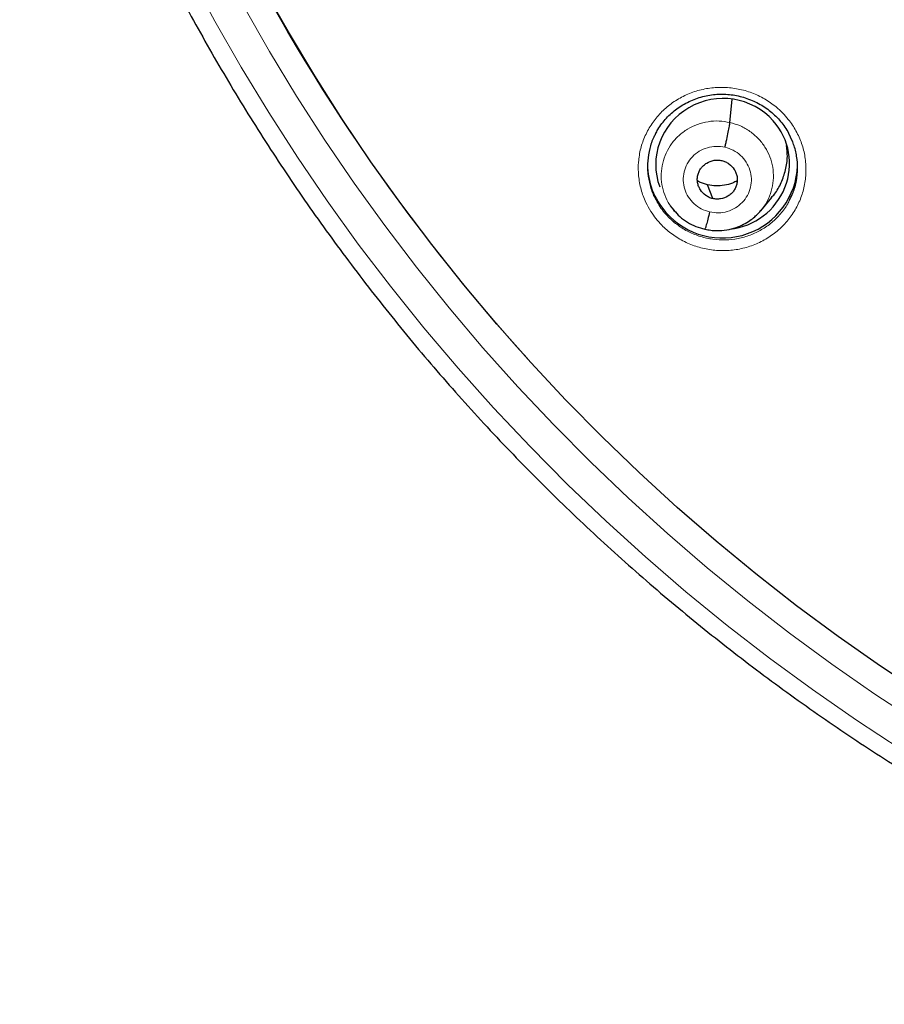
# Model space of a CAD drawing. Header units: millimetres. Extents: x 8 to 2385, y 12 to 2606.
# Tile 103 of 156: x 1014 to 1034, y 1818 to 1840. Entities that reach past the tile are written whole.
import ezdxf

# ---------------------------------------------------------------- set-up
doc = ezdxf.new("R2010")
doc.units = ezdxf.units.MM

msp = doc.modelspace()

# ---------------------------------------------------------------- linework, layer by layer
at = {"color": 7, "linetype": 'Continuous', "lineweight": 30}
for p, q in [((1030.269, 1838.135), (1030.316, 1838.658)), ((1029.88, 1836.408), (1029.763, 1836.723)), ((1030.97, 1836.135), (1031.216, 1836.432)), ((1028.915, 1836.244), (1028.991, 1836.151)), ((1028.984, 1836.16), (1029, 1836.143)), ((1029.003, 1836.145), (1028.996, 1836.154)), ((1030.965, 1836.138), (1030.944, 1836.114))]:
    msp.add_line(p, q, dxfattribs=at)
at = {"color": 252, "linetype": 'Continuous', "lineweight": 0}
for p, q in [((1029.024, 1836.118), (1029.003, 1836.145)), ((1029.696, 1835.715), (1029.549, 1835.764))]:
    msp.add_line(p, q, dxfattribs=at)
at = {"color": 252, "linetype": 'Continuous', "lineweight": 0, "flags": 128}
for points in [[(1018.032, 1841.489), (1018.599, 1840.431), (1019.195, 1839.388), (1019.817, 1838.361), (1020.467, 1837.349), (1021.144, 1836.355), (1021.847, 1835.379), (1022.576, 1834.421), (1023.33, 1833.482), (1024.109, 1832.563), (1024.912, 1831.664), (1025.739, 1830.786), (1026.588, 1829.929), (1027.461, 1829.095), (1028.355, 1828.283), (1029.271, 1827.495), (1030.208, 1826.73), (1031.164, 1825.99), (1032.14, 1825.275), (1033.135, 1824.585), (1034.147, 1823.92)], [(1034.551, 1824.521), (1033.555, 1825.174), (1032.576, 1825.853), (1031.615, 1826.557), (1030.674, 1827.286), (1029.752, 1828.038), (1028.851, 1828.814), (1027.971, 1829.613), (1027.113, 1830.434), (1026.276, 1831.276), (1025.463, 1832.14), (1024.672, 1833.025), (1023.906, 1833.93), (1023.164, 1834.854), (1022.447, 1835.796), (1021.755, 1836.757), (1021.089, 1837.735), (1020.449, 1838.731), (1019.836, 1839.742), (1019.251, 1840.768)]]:
    msp.add_lwpolyline(points, dxfattribs=at)
at = {"color": 7, "linetype": 'Continuous', "lineweight": 30, "flags": 128}
msp.add_lwpolyline([(1034.657, 1825.165), (1033.68, 1825.811), (1032.721, 1826.483), (1031.78, 1827.179), (1030.858, 1827.899), (1029.956, 1828.642), (1029.073, 1829.408), (1028.212, 1830.197), (1027.371, 1831.008), (1026.553, 1831.839), (1025.757, 1832.692), (1024.984, 1833.565), (1024.235, 1834.457), (1023.51, 1835.368), (1022.809, 1836.298), (1022.133, 1837.245), (1021.483, 1838.21), (1020.859, 1839.19), (1020.261, 1840.187), (1019.69, 1841.198)], dxfattribs=at)
at = {"color": 252, "linetype": 'Continuous', "lineweight": 0}
msp.add_arc((1058.316, 1862.435), 44.094, 190.3853, 222.2633, dxfattribs=at)
at = {"color": 7, "linetype": 'Continuous', "lineweight": 30}
for centre, radius, start, end in [((1030.053, 1837.192), 1.652, 180.0862, 221.6158), ((1030.098, 1837.22), 1.704, 221.3112, 357.845)]:
    msp.add_arc(centre, radius, start, end, dxfattribs=at)
for start_param, end_param in [(0.531626, 3.310094), (4.64187, 6.814812)]:
    msp.add_ellipse((1030.103, 1837.192), major_axis=(1.492, 0.278), ratio=0.979208, start_param=start_param, end_param=end_param, dxfattribs=at)
for points, knots in [([(1014.173, 1850.112), (1014.198, 1850.023), (1014.297, 1849.662), (1014.486, 1849.032), (1014.741, 1848.224), (1015.012, 1847.42), (1015.298, 1846.621), (1015.598, 1845.828), (1015.914, 1845.04), (1016.244, 1844.258), (1016.589, 1843.482), (1016.948, 1842.713), (1017.322, 1841.95), (1017.709, 1841.194), (1018.111, 1840.445), (1018.527, 1839.703), (1018.956, 1838.969), (1019.4, 1838.243), (1019.856, 1837.525), (1020.326, 1836.815), (1020.809, 1836.114), (1021.306, 1835.422), (1021.815, 1834.738), (1022.336, 1834.064), (1022.871, 1833.4), (1023.417, 1832.745), (1023.976, 1832.1), (1024.547, 1831.466), (1025.129, 1830.841), (1025.723, 1830.228), (1026.328, 1829.625), (1026.945, 1829.033), (1027.572, 1828.453), (1028.211, 1827.883), (1028.86, 1827.326), (1029.519, 1826.78), (1030.188, 1826.246), (1030.867, 1825.724), (1031.555, 1825.215), (1032.254, 1824.718), (1032.961, 1824.234), (1033.677, 1823.762), (1034.402, 1823.304), (1035.135, 1822.858), (1035.877, 1822.426), (1036.626, 1822.008), (1037.383, 1821.603), (1038.148, 1821.211), (1038.92, 1820.834), (1039.698, 1820.47), (1040.484, 1820.121), (1041.276, 1819.786), (1042.074, 1819.465), (1042.877, 1819.158), (1043.687, 1818.866), (1044.501, 1818.589), (1045.256, 1818.346), (1045.74, 1818.202), (1045.95, 1818.14)], [0, 0, 0, 0, 0.005926, 0.024077, 0.042228, 0.060378, 0.078529, 0.09668, 0.114831, 0.132982, 0.151133, 0.169284, 0.187435, 0.205587, 0.223738, 0.241889, 0.260041, 0.278193, 0.296344, 0.314496, 0.332648, 0.3508, 0.368952, 0.387104, 0.405257, 0.423409, 0.441562, 0.459714, 0.477867, 0.49602, 0.514172, 0.532325, 0.550478, 0.568632, 0.586785, 0.604938, 0.623092, 0.641245, 0.659399, 0.677552, 0.695706, 0.71386, 0.732014, 0.750168, 0.768322, 0.786477, 0.804631, 0.822785, 0.84094, 0.859094, 0.877249, 0.895404, 0.913558, 0.931713, 0.949868, 0.968023, 0.986178, 1, 1, 1, 1]), ([(1028.583, 1837.876), (1028.6, 1837.91), (1028.643, 1837.992), (1028.725, 1838.112), (1028.827, 1838.236), (1028.94, 1838.348), (1029.064, 1838.448), (1029.198, 1838.536), (1029.341, 1838.612), (1029.492, 1838.675), (1029.65, 1838.724), (1029.811, 1838.758), (1029.974, 1838.777), (1030.137, 1838.779), (1030.299, 1838.767), (1030.459, 1838.739), (1030.616, 1838.696), (1030.77, 1838.639), (1030.918, 1838.568), (1031.059, 1838.483), (1031.191, 1838.386), (1031.311, 1838.278), (1031.42, 1838.16), (1031.515, 1838.032), (1031.581, 1837.929), (1031.61, 1837.867), (1031.617, 1837.853)], [0, 0, 0, 0, 0.031346, 0.075601, 0.119379, 0.1625, 0.205235, 0.248399, 0.292056, 0.336047, 0.380182, 0.424212, 0.467956, 0.511301, 0.554116, 0.597015, 0.640297, 0.683877, 0.727633, 0.771403, 0.815024, 0.858396, 0.901393, 0.944255, 0.987559, 1, 1, 1, 1]), ([(1030.156, 1837.574), (1030.163, 1837.603), (1030.176, 1837.661), (1030.203, 1837.779), (1030.232, 1837.919), (1030.254, 1838.033), (1030.265, 1838.102), (1030.268, 1838.124), (1030.269, 1838.135)], [0, 0, 0, 0, 0.126636, 0.251922, 0.500776, 0.749222, 0.874016, 1, 1, 1, 1]), ([(1028.585, 1837.88), (1028.571, 1837.855), (1028.51, 1837.749), (1028.445, 1837.543), (1028.397, 1837.268), (1028.4, 1836.988), (1028.453, 1836.713), (1028.52, 1836.513), (1028.577, 1836.411), (1028.589, 1836.391)], [0, 0, 0, 0, 0.0557695, 0.2361369, 0.4161864, 0.5962341, 0.7760954, 0.9559553, 1, 1, 1, 1]), ([(1031.622, 1836.386), (1031.649, 1836.439), (1031.719, 1836.574), (1031.78, 1836.813), (1031.809, 1837.09), (1031.787, 1837.369), (1031.726, 1837.629), (1031.65, 1837.785), (1031.615, 1837.857)], [0, 0, 0, 0, 0.116203, 0.298666, 0.481127, 0.663401, 0.845672, 1, 1, 1, 1]), ([(1031.211, 1836.436), (1031.233, 1836.46), (1031.325, 1836.558), (1031.437, 1836.77), (1031.537, 1837.058), (1031.581, 1837.345), (1031.562, 1837.53), (1031.554, 1837.614)], [0, 0, 0, 0, 0.077022, 0.317805, 0.558901, 0.799987, 1, 1, 1, 1]), ([(1029.88, 1836.408), (1029.852, 1836.417), (1029.794, 1836.433), (1029.693, 1836.495), (1029.61, 1836.582), (1029.557, 1836.686), (1029.532, 1836.77), (1029.526, 1836.857), (1029.538, 1836.943), (1029.566, 1837.026), (1029.611, 1837.101), (1029.67, 1837.165), (1029.765, 1837.235), (1029.878, 1837.277), (1029.997, 1837.288), (1030.055, 1837.277), (1030.085, 1837.272)], [0, 0, 0, 0, 0.062683, 0.12523, 0.250216, 0.312848, 0.375203, 0.437525, 0.499985, 0.562449, 0.624782, 0.687145, 0.749781, 0.874766, 0.937314, 1, 1, 1, 1]), ([(1030.085, 1837.272), (1030.113, 1837.264), (1030.17, 1837.247), (1030.272, 1837.186), (1030.355, 1837.098), (1030.408, 1836.995), (1030.432, 1836.911), (1030.438, 1836.824), (1030.427, 1836.737), (1030.398, 1836.655), (1030.354, 1836.58), (1030.295, 1836.515), (1030.2, 1836.446), (1030.087, 1836.404), (1029.968, 1836.393), (1029.909, 1836.403), (1029.88, 1836.408)], [0, 0, 0, 0, 0.062683, 0.125229, 0.250215, 0.312848, 0.375202, 0.437524, 0.499983, 0.562447, 0.62478, 0.687144, 0.74978, 0.874766, 0.937313, 1, 1, 1, 1]), ([(1029.763, 1836.723), (1029.701, 1836.739), (1029.619, 1836.759), (1029.549, 1836.803), (1029.532, 1836.813)], [0, 0, 0, 0, 0.76723, 1, 1, 1, 1]), ([(1030.434, 1836.815), (1030.398, 1836.796), (1030.307, 1836.748), (1030.143, 1836.708), (1029.952, 1836.69), (1029.826, 1836.712), (1029.763, 1836.723)], [0, 0, 0, 0, 0.17477, 0.450166, 0.724778, 1, 1, 1, 1]), ([(1029, 1836.143), (1029.043, 1836.095), (1029.134, 1835.993), (1029.303, 1835.871), (1029.494, 1835.771), (1029.632, 1835.736), (1029.701, 1835.719)], [0, 0, 0, 0, 0.2300452, 0.4875853, 0.7440101, 1, 1, 1, 1]), ([(1029.701, 1835.718), (1029.745, 1835.709), (1029.832, 1835.691), (1029.999, 1835.679), (1030.193, 1835.693), (1030.4, 1835.746), (1030.574, 1835.82), (1030.715, 1835.905), (1030.825, 1835.991), (1030.908, 1836.071), (1030.953, 1836.123), (1030.972, 1836.146)], [0, 0, 0, 0, 0.095764, 0.186766, 0.355135, 0.506025, 0.639427, 0.755354, 0.853957, 0.93544, 1, 1, 1, 1]), ([(1029.809, 1836.107), (1029.795, 1836.05), (1029.767, 1835.936), (1029.732, 1835.807), (1029.71, 1835.732), (1029.704, 1835.727), (1029.703, 1835.726)], [0, 0, 0, 0, 0.289318, 0.582129, 0.874999, 1, 1, 1, 1])]:
    msp.add_open_spline(points, degree=3, knots=knots, dxfattribs=at)
at = {"color": 252, "linetype": 'Continuous', "lineweight": 0}
for points, knots in [([(1028.477, 1836.118), (1028.438, 1836.186), (1028.345, 1836.344), (1028.248, 1836.616), (1028.19, 1836.924), (1028.188, 1837.237), (1028.238, 1837.546), (1028.342, 1837.841), (1028.495, 1838.115), (1028.694, 1838.36), (1028.932, 1838.569), (1029.204, 1838.735), (1029.501, 1838.855), (1029.815, 1838.923), (1030.137, 1838.94), (1030.457, 1838.903), (1030.767, 1838.815), (1031.057, 1838.677), (1031.287, 1838.518), (1031.463, 1838.356), (1031.62, 1838.178), (1031.773, 1837.947), (1031.902, 1837.659), (1031.978, 1837.355), (1032.001, 1837.042), (1031.97, 1836.731), (1031.887, 1836.43), (1031.751, 1836.147), (1031.569, 1835.89), (1031.345, 1835.667), (1031.085, 1835.483), (1030.797, 1835.346), (1030.488, 1835.257), (1030.168, 1835.222), (1029.846, 1835.238), (1029.532, 1835.308), (1029.233, 1835.427), (1028.959, 1835.594), (1028.747, 1835.776), (1028.588, 1835.954), (1028.514, 1836.063), (1028.477, 1836.118)], [0, 0, 0, 0, 0.020037, 0.046813, 0.073589, 0.100389, 0.12719, 0.154034, 0.180879, 0.207768, 0.234656, 0.261571, 0.288485, 0.315394, 0.342304, 0.36918, 0.396056, 0.422886, 0.449716, 0.466429, 0.483143, 0.509933, 0.536723, 0.563512, 0.590301, 0.617113, 0.643926, 0.670786, 0.697645, 0.724544, 0.751444, 0.77836, 0.805276, 0.832178, 0.859079, 0.885942, 0.912804, 0.93962, 0.966435, 0.983218, 1, 1, 1, 1]), ([(1028.996, 1836.154), (1028.963, 1836.193), (1028.878, 1836.294), (1028.785, 1836.49), (1028.719, 1836.726), (1028.704, 1836.971), (1028.738, 1837.213), (1028.817, 1837.445), (1028.94, 1837.658), (1029.105, 1837.842), (1029.303, 1837.99), (1029.529, 1838.098), (1029.771, 1838.16), (1030.022, 1838.179), (1030.186, 1838.15), (1030.269, 1838.135)], [0, 0, 0, 0, 0.048472, 0.127782, 0.207025, 0.286223, 0.365528, 0.444836, 0.524041, 0.603285, 0.682595, 0.761916, 0.841264, 0.920577, 1, 1, 1, 1]), ([(1030.269, 1838.135), (1030.349, 1838.112), (1030.51, 1838.066), (1030.726, 1837.939), (1030.916, 1837.777), (1031.069, 1837.582), (1031.181, 1837.361), (1031.246, 1837.124), (1031.26, 1836.879), (1031.228, 1836.636), (1031.146, 1836.406), (1031.057, 1836.236), (1030.983, 1836.157), (1030.965, 1836.138)], [0, 0, 0, 0, 0.0970395, 0.1939506, 0.2909027, 0.3878187, 0.4847227, 0.5815432, 0.6783098, 0.7752063, 0.8721068, 0.9688814, 1, 1, 1, 1]), ([(1029.809, 1836.107), (1029.744, 1836.127), (1029.615, 1836.167), (1029.45, 1836.286), (1029.32, 1836.44), (1029.236, 1836.622), (1029.202, 1836.819), (1029.222, 1837.017), (1029.293, 1837.203), (1029.411, 1837.364), (1029.569, 1837.49), (1029.754, 1837.57), (1029.956, 1837.605), (1030.089, 1837.584), (1030.156, 1837.574)], [0, 0, 0, 0, 0.083336, 0.16667, 0.250004, 0.333338, 0.41667, 0.500002, 0.583331, 0.666665, 0.750001, 0.833337, 0.916667, 1, 1, 1, 1]), ([(1030.156, 1837.574), (1030.221, 1837.554), (1030.349, 1837.514), (1030.515, 1837.394), (1030.645, 1837.241), (1030.729, 1837.059), (1030.763, 1836.862), (1030.743, 1836.664), (1030.672, 1836.478), (1030.553, 1836.317), (1030.396, 1836.191), (1030.211, 1836.11), (1030.009, 1836.076), (1029.876, 1836.097), (1029.809, 1836.107)], [0, 0, 0, 0, 0.083336, 0.16667, 0.250004, 0.333338, 0.41667, 0.500002, 0.583331, 0.666665, 0.750001, 0.833337, 0.916667, 1, 1, 1, 1]), ([(1028.589, 1836.391), (1028.61, 1836.35), (1028.659, 1836.256), (1028.757, 1836.122), (1028.897, 1835.962), (1029.087, 1835.799), (1029.332, 1835.649), (1029.599, 1835.543), (1029.787, 1835.501), (1029.976, 1835.475), (1030.169, 1835.465), (1030.455, 1835.497), (1030.731, 1835.576), (1030.989, 1835.698), (1031.222, 1835.862), (1031.421, 1836.061), (1031.555, 1836.239), (1031.608, 1836.355), (1031.622, 1836.386)], [0, 0, 0, 0, 0.038233, 0.085834, 0.133435, 0.209469, 0.285503, 0.361532, 0.437562, 0.437963, 0.514287, 0.590611, 0.666986, 0.74336, 0.819691, 0.896022, 0.972235, 1, 1, 1, 1])]:
    msp.add_open_spline(points, degree=3, knots=knots, dxfattribs=at)

doc.saveas('drawing.dxf')
